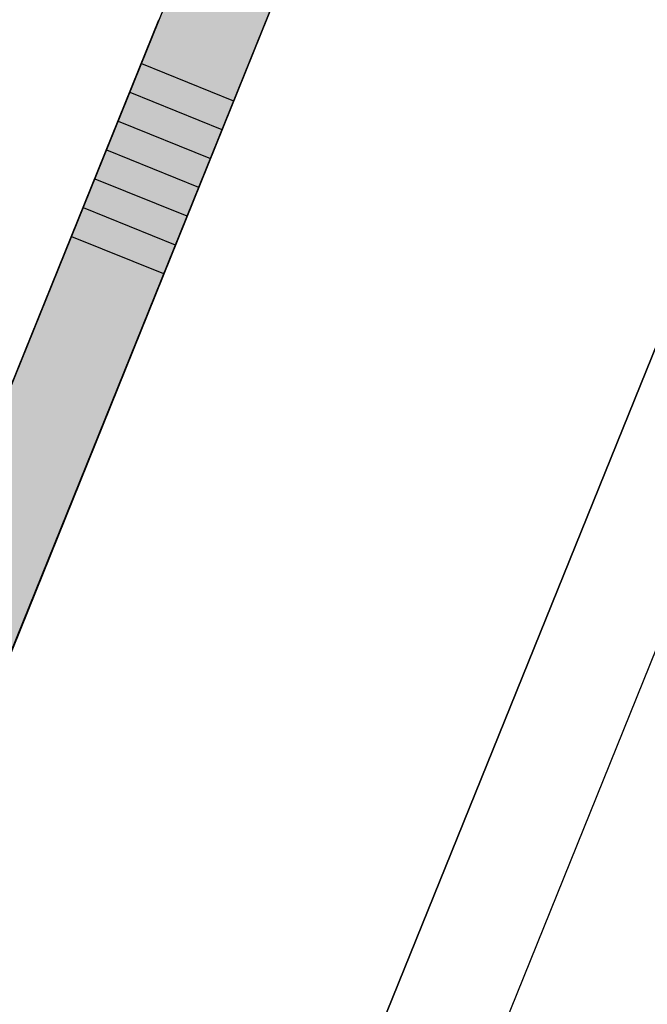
# Model space of a CAD drawing. Header units: millimetres. Extents: x -526411 to -400573, y 47353 to 130199.
# Tile 83 of 256: x -488990 to -488359, y 73398 to 74388. Entities that reach past the tile are written whole.
import ezdxf

# ---------------------------------------------------------------- set-up
doc = ezdxf.new("R2010")
doc.units = ezdxf.units.MM
doc.layers.add('01_ALGEMEEN', color=7, linetype='Continuous', lineweight=18)
doc.layers.add('m-pg-03_AI_dwg', color=8, linetype='Continuous', lineweight=18)

# ---------------------------------------------------------------- blocks, each defined once
blk = doc.blocks.new('m-pg-03_AI_dwg_block 50-639018-3e Verdieping - Percelen telling LI')
at = {"layer": '01_ALGEMEEN', "color": 253, "lineweight": 25}
blk.add_line((-1055.52, -557.854), (-1015.045, -457.652), dxfattribs=at)
blk = doc.blocks.new('m-pg-03_AI_dwg_block 51-639019-3e Verdieping - Percelen telling LI')
at = {"layer": '01_ALGEMEEN', "color": 253, "lineweight": 25}
blk.add_line((-1061.404, -560.36), (-1036.772, -499.397), dxfattribs=at)
blk = doc.blocks.new('m-pg-03_AI_dwg_block 928-639896-3e Verdieping - Percelen telling LI')
at = {"layer": '01_ALGEMEEN', "color": 253, "lineweight": 25}
blk.add_line((-1040.722, -509.211), (-1036.558, -510.895), dxfattribs=at)
blk = doc.blocks.new('m-pg-03_AI_dwg_block 931-639899-3e Verdieping - Percelen telling LI')
at = {"layer": '01_ALGEMEEN', "color": 253, "lineweight": 25}
blk.add_line((-1040.196, -507.909), (-1036.029, -509.594), dxfattribs=at)
blk = doc.blocks.new('m-pg-03_AI_dwg_block 934-639902-3e Verdieping - Percelen telling LI')
at = {"layer": '01_ALGEMEEN', "color": 253, "lineweight": 25}
blk.add_line((-1039.67, -506.606), (-1035.5, -508.287), dxfattribs=at)
blk = doc.blocks.new('m-pg-03_AI_dwg_block 938-639906-3e Verdieping - Percelen telling LI')
at = {"layer": '01_ALGEMEEN', "color": 253, "lineweight": 25}
blk.add_line((-1039.141, -505.296), (-1034.982, -506.986), dxfattribs=at)
blk = doc.blocks.new('m-pg-03_AI_dwg_block 941-639909-3e Verdieping - Percelen telling LI')
at = {"layer": '01_ALGEMEEN', "color": 253, "lineweight": 25}
blk.add_line((-1038.614, -503.993), (-1034.442, -505.68), dxfattribs=at)
blk = doc.blocks.new('m-pg-03_AI_dwg_block 944-639912-3e Verdieping - Percelen telling LI')
at = {"layer": '01_ALGEMEEN', "color": 253, "lineweight": 25}
blk.add_line((-1038.087, -502.687), (-1033.924, -504.374), dxfattribs=at)
blk = doc.blocks.new('m-pg-03_AI_dwg_block 947-639915-3e Verdieping - Percelen telling LI')
at = {"layer": '01_ALGEMEEN', "color": 253, "lineweight": 25}
blk.add_line((-1037.562, -501.388), (-1033.395, -503.068), dxfattribs=at)
blk = doc.blocks.new('m-pg-03_AI_dwg_block 1180-640148-3e Verdieping - Percelen telling LI')
at = {"layer": '01_ALGEMEEN', "color": 253, "lineweight": 25}
blk.add_line((-995.051, -480.303), (-1025.413, -555.467), dxfattribs=at)
blk = doc.blocks.new('m-pg-03_AI_dwg_block 1182-640150-3e Verdieping - Percelen telling LI')
at = {"layer": '01_ALGEMEEN', "color": 253, "lineweight": 25}
blk.add_line((-1030.175, -553.544), (-999.813, -478.38), dxfattribs=at)
blk = doc.blocks.new('m-pg-03_AI_dwg_block 1193-640161-3e Verdieping - Percelen telling LI')
at = {"layer": '01_ALGEMEEN', "color": 253, "lineweight": 25}
blk.add_line((-999.239, -476.96), (-1030.738, -554.922), dxfattribs=at)
blk = doc.blocks.new('m-pg-03_AI_dwg_block 1447-640415-3e Verdieping - Percelen telling LI')
at = {"layer": '01_ALGEMEEN', "color": 253, "lineweight": 25}
blk.add_line((-1015.033, -457.646), (-1055.516, -557.853), dxfattribs=at)
at = {"layer": '01_ALGEMEEN', "color": 253, "lineweight": 25, "flags": 128}
blk.add_lwpolyline([(-1055.516, -557.853), (-1061.378, -560.341), (-1017.522, -451.784)], dxfattribs=at)
blk = doc.blocks.new('m-pg-03_AI_dwg_block 1448-640416-3e Verdieping - Percelen telling LI')
at = {"layer": '01_ALGEMEEN'}
blk.add_hatch(color=10, dxfattribs=at).paths.add_polyline_path([(-1061.378, -560.341), (-1055.516, -557.853), (-1015.033, -457.646), (-1017.522, -451.784), (-1056.204, -547.532)], flags=0)
at = {"layer": '01_ALGEMEEN', "color": 133}
blk.add_line((-1015.033, -457.646), (-1055.516, -557.853), dxfattribs=at)
at = {"layer": '01_ALGEMEEN', "color": 133, "flags": 128}
blk.add_lwpolyline([(-1055.516, -557.853), (-1061.378, -560.341), (-1017.522, -451.784)], dxfattribs=at)
blk = doc.blocks.new('m-pg-03_AI_dwg_block 1449-640417-3e Verdieping - Percelen telling LI')
at = {"layer": '01_ALGEMEEN', "color": 213, "lineweight": 13}
blk.add_line((-1061.378, -560.341), (-1017.522, -451.784), dxfattribs=at)
blk = doc.blocks.new('m-pg-03_AI_dwg_block 1450-640418-3e Verdieping - Percelen telling LI')
at = {"layer": '01_ALGEMEEN', "color": 213, "lineweight": 13}
blk.add_line((-1015.033, -457.646), (-1055.516, -557.853), dxfattribs=at)
blk = doc.blocks.new('m-pg-03_AI_dwg_block 1451-640419-3e Verdieping - Percelen telling LI')
at = {"layer": '01_ALGEMEEN', "color": 133}
blk.add_line((-1061.378, -560.341), (-1017.522, -451.784), dxfattribs=at)
blk = doc.blocks.new('m-pg-03_AI_dwg_block 1452-640420-3e Verdieping - Percelen telling LI')
at = {"layer": '01_ALGEMEEN', "color": 133}
blk.add_line((-1015.033, -457.646), (-1055.516, -557.853), dxfattribs=at)
blk = doc.blocks.new('m-pg-03_AI_dwg_block 2-641149-3e Verdieping - Percelen telling LI')
for name in ['m-pg-03_AI_dwg_block 1447-640415-3e Verdieping - Percelen telling LI', 'm-pg-03_AI_dwg_block 1448-640416-3e Verdieping - Percelen telling LI', 'm-pg-03_AI_dwg_block 1449-640417-3e Verdieping - Percelen telling LI', 'm-pg-03_AI_dwg_block 1451-640419-3e Verdieping - Percelen telling LI', 'm-pg-03_AI_dwg_block 50-639018-3e Verdieping - Percelen telling LI', 'm-pg-03_AI_dwg_block 1450-640418-3e Verdieping - Percelen telling LI', 'm-pg-03_AI_dwg_block 1452-640420-3e Verdieping - Percelen telling LI', 'm-pg-03_AI_dwg_block 1193-640161-3e Verdieping - Percelen telling LI', 'm-pg-03_AI_dwg_block 1182-640150-3e Verdieping - Percelen telling LI', 'm-pg-03_AI_dwg_block 1180-640148-3e Verdieping - Percelen telling LI', 'm-pg-03_AI_dwg_block 51-639019-3e Verdieping - Percelen telling LI', 'm-pg-03_AI_dwg_block 947-639915-3e Verdieping - Percelen telling LI', 'm-pg-03_AI_dwg_block 944-639912-3e Verdieping - Percelen telling LI', 'm-pg-03_AI_dwg_block 941-639909-3e Verdieping - Percelen telling LI', 'm-pg-03_AI_dwg_block 938-639906-3e Verdieping - Percelen telling LI', 'm-pg-03_AI_dwg_block 934-639902-3e Verdieping - Percelen telling LI', 'm-pg-03_AI_dwg_block 931-639899-3e Verdieping - Percelen telling LI', 'm-pg-03_AI_dwg_block 928-639896-3e Verdieping - Percelen telling LI']:
    blk.add_blockref(name, (0, 0))
blk = doc.blocks.new('m-pg-03_AI_dwg-638970-3e Verdieping - Percelen telling LI')
blk.add_blockref('m-pg-03_AI_dwg_block 2-641149-3e Verdieping - Percelen telling LI', (0, 0))

msp = doc.modelspace()

# ---------------------------------------------------------------- block references
at = {"layer": 'm-pg-03_AI_dwg', "color": 133, "xscale": 22.2068924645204, "yscale": 22.2068924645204, "zscale": 22.2068924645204}
msp.add_blockref('m-pg-03_AI_dwg-638970-3e Verdieping - Percelen telling LI', (-465826.52, 85478.03), dxfattribs=at)

doc.saveas('drawing.dxf')
